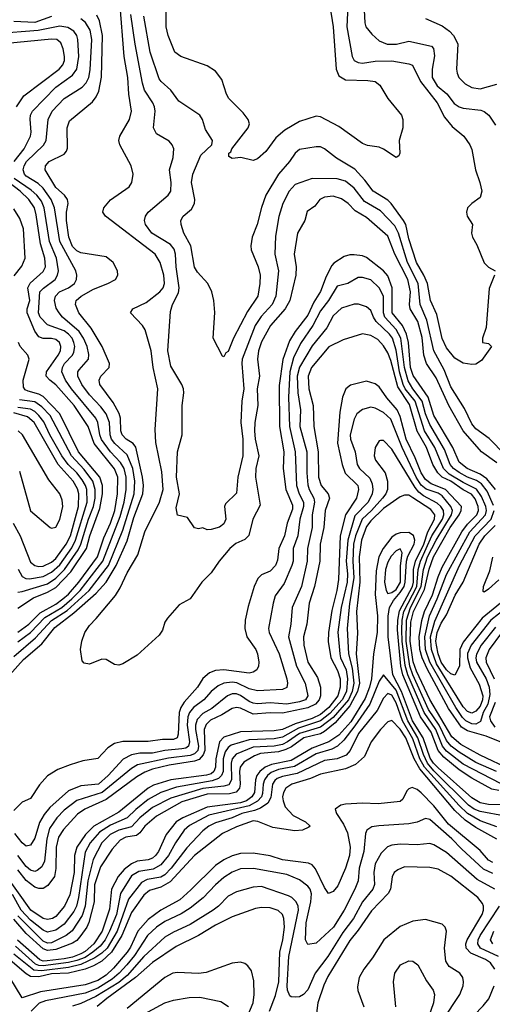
# Model space of a CAD drawing. Header units: inches. Extents: x 1308407 to 1441228, y 959628 to 1036311.
# Tile 97 of 256: x 1366598 to 1368848, y 983463 to 988145. Entities that reach past the tile are written whole.
import ezdxf

# ---------------------------------------------------------------- set-up
doc = ezdxf.new("R2010")
doc.units = ezdxf.units.IN
doc.header["$MEASUREMENT"] = 0
doc.layers.add('B3968', color=7, linetype='Continuous')

msp = doc.modelspace()

# ---------------------------------------------------------------- linework, layer by layer
at = {"layer": 'B3968', "color": 5}
for points, elevation in [([(1368870, 986036.9), (1368796.1, 986090), (1368708.6, 986190), (1368641.9, 986310), (1368580.9, 986440.9), (1368534.9, 986510), (1368522, 986550), (1368513.5, 986633.5), (1368494.3, 986710), (1368456.9, 986770), (1368453.9, 986790), (1368458.7, 986850), (1368446.3, 986910), (1368383.5, 987030), (1368350, 987116), (1368250, 987204), (1368195.4, 987235.4), (1368161.4, 987270), (1368130, 987292.9), (1368090, 987305.3), (1368050, 987301.4), (1368026.4, 987290), (1368002.5, 987257.5), (1367967.1, 987232.9), (1367955.9, 987190), (1367920.1, 987130), (1367905.5, 987030), (1367913.8, 986970), (1367913, 986930), (1367884.9, 986810), (1367862.3, 986770), (1367792.2, 986690), (1367750, 986613.6), (1367735.8, 986570), (1367730.1, 986530), (1367739.9, 986450), (1367729.2, 986390), (1367732.3, 986310), (1367717.7, 986230), (1367716.4, 986190), (1367718.9, 986150), (1367736.1, 986070), (1367723.2, 986010), (1367720.9, 985970), (1367743.5, 985836.5), (1367707.7, 985770), (1367688.7, 985691.3), (1367670, 985673.3), (1367626.7, 985653.3), (1367598.5, 985630), (1367548.1, 985570), (1367510, 985515.1), (1367466, 985470), (1367410.4, 985390), (1367358.2, 985361.8), (1367301.7, 985298.3), (1367290, 985279.5), (1367277.7, 985242.3), (1367261.6, 985218.4), (1367157, 985123), (1367090, 985081.3), (1367070, 985074.7), (1367050, 985078), (1367010, 985102.3), (1366990, 985104.4), (1366930, 985079.7), (1366905.1, 985085.1), (1366895.5, 985095.5), (1366887.6, 985150), (1366894.7, 985190), (1366908.7, 985230), (1366930, 985263.6), (1366963, 985297), (1367053.8, 985406.2), (1367076.6, 985443.4), (1367110, 985513.9), (1367160, 985600), (1367193.3, 985710), (1367264.5, 985850), (1367281.7, 985910), (1367275.3, 985995.3), (1367245.9, 986134.1), (1367243.6, 986196.4), (1367255.7, 986390), (1367233.2, 986490), (1367224.2, 986570), (1367195.6, 986670), (1367183.2, 986690), (1367125.8, 986750), (1367137.7, 986770), (1367200.2, 986799.8), (1367265.8, 986850), (1367281.8, 986870), (1367288.1, 986890), (1367285, 986930), (1367267.5, 986990), (1367243.7, 987030), (1367007.4, 987210), (1366994.2, 987230), (1366998.7, 987250), (1367030, 987287.4), (1367119.7, 987350), (1367132.1, 987370), (1367139.3, 987410), (1367129.8, 987450), (1367074.8, 987550), (1367069.8, 987570), (1367074.6, 987590), (1367121.2, 987670), (1367129.9, 987710), (1367117.7, 987790), (1367113.1, 987870), (1367095, 987970), (1367075.2, 988230)], 3080), ([(1368074.1, 988210), (1368090.5, 988110.5), (1368104.1, 987910), (1368117.5, 987877.5), (1368150, 987859.3), (1368255.4, 987855.4), (1368290.5, 987850), (1368312.8, 987832.8), (1368350, 987770.4), (1368416.3, 987690), (1368421.6, 987670), (1368422.4, 987630), (1368404, 987570), (1368407.3, 987510), (1368402.8, 987497.2), (1368390.6, 987489.4), (1368330, 987529.5), (1368310, 987538), (1368253.5, 987546.5), (1368230, 987556.4), (1368117, 987637), (1368030, 987683.5), (1368010, 987685.3), (1367930, 987659.9), (1367860.6, 987619.4), (1367817.7, 987582.3), (1367770, 987518), (1367730, 987482.9), (1367710, 987474.5), (1367650.7, 987489.3), (1367610, 987485.2), (1367594, 987494), (1367594.5, 987510), (1367603.5, 987516.5), (1367608, 987530), (1367686.6, 987630), (1367692.4, 987650), (1367685.7, 987670), (1367661.8, 987701.8), (1367594.7, 987770), (1367582.6, 987790), (1367560.4, 987860.4), (1367530, 987899.6), (1367490, 987924.7), (1367365.2, 987970), (1367337.6, 987990), (1367305.6, 988070), (1367295.3, 988110), (1367296, 988190)], 3020), ([(1368160.1, 988210), (1368156.3, 988110), (1368181.6, 987970), (1368191.2, 987951.2), (1368210, 987940.4), (1368230, 987938.7), (1368290, 987947.3), (1368370, 987948.9), (1368450, 987934.7), (1368467.8, 987927.8), (1368506.3, 987850), (1368585.4, 987750), (1368621.2, 987681.2), (1368657.2, 987637.2), (1368712.3, 987590), (1368740.7, 987550), (1368750, 987527.3), (1368767.4, 987430), (1368789.3, 987370), (1368798.2, 987330), (1368790, 987299.5), (1368750, 987271.2), (1368730.3, 987250), (1368724.7, 987230), (1368728.3, 987210), (1368753.4, 987170), (1368748.6, 987130), (1368753.8, 987110), (1368774.7, 987074.7), (1368808.8, 986988.8), (1368830, 986967.2), (1368862, 986950)], 3040), ([(1368238.5, 988190), (1368240.5, 988130), (1368245.9, 988110), (1368275.2, 988075.2), (1368310, 988044.8), (1368347.5, 988027.5), (1368392.1, 988027.9), (1368450, 988041.8), (1368558.3, 988018.3), (1368567.8, 988007.8), (1368572.2, 987972.2), (1368561.7, 987910), (1368562.3, 987870), (1368585.7, 987830), (1368632.2, 987792.2), (1368666.7, 987746.7), (1368690, 987730.6), (1368710, 987724.1), (1368793.7, 987713.7), (1368808.8, 987708.8), (1368830.9, 987690.9), (1368862.7, 987642.7)], 3060), ([(1366550, 985027.9), (1366617.2, 985102.8), (1366703.6, 985176.4), (1366765.9, 985254.1), (1366856.2, 985323.8), (1366961.8, 985418.2), (1367010, 985470.7), (1367058.2, 985550), (1367110, 985667.2), (1367142.3, 985777.7), (1367184.4, 985890), (1367187.7, 985930), (1367183.6, 985970), (1367151.4, 986111.4), (1367138.3, 986130), (1367104.9, 986150), (1367085.4, 986170), (1367080.4, 986190), (1367077.9, 986250), (1367071.7, 986271.7), (1367044.1, 986324.1), (1366980.2, 986410), (1366976.7, 986430), (1366984.3, 986450), (1367023.7, 986490), (1367025.6, 986510), (1366991, 986591), (1366938, 986678), (1366880.4, 986750), (1366863.7, 986790), (1366866.5, 986810), (1366890.6, 986830), (1366950, 986863.5), (1367017.6, 986890), (1367054.4, 986910), (1367065.4, 986930), (1367064.3, 986950), (1367042.6, 986990), (1367010, 987017), (1366890, 987035.6), (1366870, 987046), (1366850, 987065.6), (1366832.5, 987110), (1366821.8, 987190), (1366821.2, 987230), (1366829.1, 987270), (1366826.4, 987290), (1366812, 987310), (1366770, 987347.1), (1366719, 987430), (1366720.5, 987450), (1366738.5, 987470), (1366810, 987505.9), (1366821.2, 987518.8), (1366826.6, 987533.4), (1366824.1, 987630), (1366836, 987664), (1366945.4, 987754.6), (1366962.7, 987777.3), (1366974.6, 987805.4), (1366988.5, 987871.5), (1366991.9, 988070), (1366978.8, 988138.8), (1366965.6, 988165.6)], 3120), ([(1366750, 988159.9), (1366670, 988131.8), (1366570, 988136.3)], 3140), ([(1366570, 985115.9), (1366674, 985206), (1366750, 985288), (1366824.4, 985335.6), (1366929.5, 985430.5), (1367020.6, 985550), (1367090, 985717.7), (1367144, 985890), (1367147, 985950), (1367137.2, 986010), (1367110, 986074.7), (1367050.6, 986130), (1367036, 986150), (1367028.7, 986170), (1367026, 986230), (1367009.6, 986270), (1366984.4, 986304.4), (1366930, 986361.3), (1366894.5, 986410), (1366875, 986450), (1366875.9, 986470), (1366881, 986479), (1366926.2, 986530), (1366928.2, 986551.8), (1366919.2, 986590), (1366902.6, 986630), (1366882, 986662), (1366801.6, 986730), (1366786.3, 986750), (1366772.3, 986772.3), (1366764.4, 986810), (1366769.5, 986830), (1366787.3, 986850), (1366830.6, 986870), (1366859.9, 986890), (1366869.4, 986910), (1366871.1, 986930), (1366865.7, 986950), (1366789.2, 987090), (1366763.4, 987250), (1366747.9, 987290), (1366710, 987343.5), (1366685.9, 987365.9), (1366630, 987401.2), (1366621.8, 987410), (1366615.4, 987430), (1366619.7, 987450), (1366630.7, 987470), (1366712.1, 987547.9), (1366724.9, 987570), (1366733.4, 987670), (1366752.2, 987710), (1366810, 987769.6), (1366896.1, 987823.9), (1366914.9, 987845.1), (1366926.8, 987870), (1366933.3, 987906.7), (1366942.1, 988050), (1366934.2, 988094.2), (1366911.7, 988131.7), (1366889, 988149)], 3140), ([(1368910, 986074.9), (1368833.1, 986153.1), (1368770, 986199.9), (1368750, 986222.3), (1368715.1, 986295.1), (1368650, 986398.1), (1368619.1, 986479.1), (1368569.5, 986569.5), (1368536.4, 986716.4), (1368503.9, 986790), (1368494.5, 986890), (1368444.8, 986990), (1368402.1, 987130), (1368384.2, 987164.2), (1368316.1, 987236.1), (1368240, 987280), (1368190, 987342.9), (1368150, 987377.3), (1368110, 987388.2), (1367990.7, 987389.3), (1367910, 987360.7), (1367881.4, 987330), (1367850.7, 987270), (1367831.7, 987208.3), (1367815.7, 987115.7), (1367813.3, 987030), (1367830.1, 986950), (1367818, 986830), (1367800.1, 986790), (1367747.5, 986732.5), (1367719.4, 986690), (1367657.7, 986530), (1367655.3, 986510), (1367666.1, 986390), (1367655.9, 986330), (1367650.5, 986230), (1367661.2, 986150), (1367660.1, 986070), (1367637.3, 985970), (1367630, 985892.7), (1367578.3, 985841.7), (1367573.7, 985830), (1367579.1, 985770), (1367570, 985746.9), (1367550, 985731.6), (1367510, 985720.7), (1367490, 985719.3), (1367470, 985729), (1367450, 985724), (1367430, 985728), (1367397, 985777), (1367350, 985789), (1367343.6, 985823.6), (1367359, 985890), (1367345.5, 985970), (1367349.9, 986090), (1367372.5, 986170), (1367371.3, 986310), (1367380.2, 986370), (1367378.9, 986390), (1367370, 986409.7), (1367317.7, 986497.7), (1367304.3, 986570), (1367317, 986757), (1367326.3, 986790), (1367353.8, 986846.2), (1367357.3, 986870), (1367343.3, 986970), (1367340.3, 987030), (1367333, 987053), (1367315.7, 987075.7), (1367227, 987130), (1367197.5, 987170), (1367192.5, 987190), (1367197.1, 987210), (1367209.8, 987230), (1367305.3, 987310), (1367317.3, 987330), (1367320.2, 987370), (1367311.4, 987430), (1367328.9, 987490), (1367331.7, 987530), (1367324.4, 987550), (1367310, 987566.6), (1367250, 987602.6), (1367235.5, 987630), (1367242.8, 987710), (1367239.9, 987730), (1367232.9, 987750), (1367192.3, 987810), (1367182.3, 987842.3), (1367147.9, 988027.9), (1367127.5, 988170)], 3060), ([(1368858.9, 986930), (1368833.1, 986866.9), (1368819.2, 986680.8), (1368801, 986630), (1368802, 986610), (1368830, 986604.7), (1368844.7, 986590), (1368796.7, 986523.3), (1368770, 986506.6), (1368750, 986504.5), (1368710, 986511.3), (1368670, 986534.5), (1368630, 986585), (1368610, 986628.7), (1368583.3, 986743.3), (1368553.3, 986810), (1368539.5, 986890), (1368522.3, 986930), (1368487.1, 986990), (1368450, 987103.2), (1368435.9, 987170), (1368425.3, 987190), (1368367, 987270), (1368350, 987286.1), (1368281.6, 987330), (1368241.8, 987381.8), (1368193.6, 987433.6), (1368106.1, 987486.1), (1368050, 987531.1), (1368030, 987539.3), (1368010, 987540.8), (1367930, 987527.5), (1367910, 987509.8), (1367882.1, 987470), (1367830, 987409.9), (1367770.6, 987310), (1367748.7, 987251.3), (1367729.2, 987170.8), (1367705.3, 987110), (1367698.6, 987070), (1367699.8, 987050), (1367733.8, 986970), (1367743, 986930), (1367742, 986890), (1367732.5, 986830), (1367682.9, 986757.1), (1367615.7, 986630), (1367590, 986566.6), (1367580.2, 986559.8), (1367570, 986541.2), (1367564.1, 986544.1), (1367519.5, 986630), (1367527.1, 986752.9), (1367522.4, 986810), (1367512.8, 986850), (1367494.2, 986890), (1367444.5, 986944.5), (1367430, 986967.6), (1367413.2, 987070), (1367379.9, 987130), (1367366.6, 987170), (1367366, 987190), (1367376.8, 987210), (1367416.1, 987243.9), (1367430.5, 987270), (1367432.3, 987290), (1367415.8, 987370), (1367422.6, 987410), (1367460.2, 987499.8), (1367512.4, 987550), (1367516.4, 987570), (1367483.1, 987623.1), (1367468, 987670), (1367456.2, 987690), (1367356.5, 987756.5), (1367317.4, 987810), (1367271.2, 987850), (1367262.9, 987862.9), (1367219.6, 987990), (1367190, 988160.7)], 3040), ([(1368530.1, 988150.1), (1368610, 988115.6), (1368644.2, 988090), (1368662.7, 988070), (1368683.3, 988030), (1368677.3, 987910), (1368680.2, 987890), (1368688.4, 987870), (1368719, 987839), (1368750, 987821.7), (1368790, 987815.7), (1368870, 987838.2)], 3080), ([(1366571.5, 987470), (1366619.4, 987530), (1366649.9, 987590), (1366653.2, 987610), (1366648.5, 987671.5), (1366650.4, 987690), (1366659.4, 987710), (1366770, 987823.4), (1366850, 987881.2), (1366870.9, 987909.1), (1366879.5, 987970), (1366874.8, 988050), (1366870.7, 988070), (1366856.4, 988090), (1366827.8, 988107.8), (1366790, 988113.7), (1366686.6, 988093.4), (1366483, 988077)], 3160), ([(1366583.4, 987730), (1366617.9, 987782.1), (1366786.4, 987910), (1366803.2, 987930), (1366811.5, 987950), (1366811.9, 987970), (1366805.5, 988005.5), (1366794.6, 988034.6), (1366774.5, 988050), (1366750, 988052.4), (1366470, 988025.8)], 3180), ([(1366590, 985232.6), (1366642.6, 985270), (1366695.6, 985324.4), (1366770, 985365.3), (1366803.9, 985390), (1366830, 985412.7), (1366879.9, 985470), (1366969.1, 985590), (1366999.4, 985680.6), (1367031.2, 985750), (1367051.3, 985810), (1367064.7, 985890), (1367065.3, 985970), (1367049, 986009), (1366952.9, 986130), (1366924, 986210), (1366858.1, 986310), (1366770, 986407.7), (1366741.5, 986430), (1366724.6, 986450), (1366726.5, 986470), (1366781.9, 986550), (1366791.9, 986570), (1366793.8, 986590), (1366787.2, 986610), (1366770, 986624.3), (1366750, 986628.7), (1366710, 986628.6), (1366690, 986636.1), (1366670, 986663.6), (1366634, 986750), (1366633.2, 986770), (1366646.3, 986810), (1366636.7, 986870), (1366648.9, 986891.1), (1366710, 986947.1), (1366720.6, 986970), (1366718.8, 987010), (1366698.2, 987078.2), (1366677.5, 987217.5), (1366668.5, 987250), (1366641.7, 987290), (1366601.1, 987330), (1366526.7, 987386.7)], 3180), ([(1366590, 985185.6), (1366650, 985231.4), (1366718, 985302), (1366798.3, 985350), (1366846.9, 985390), (1366886.5, 985430), (1366994.2, 985570), (1367077.2, 985782.8), (1367095.3, 985850), (1367105.6, 985910), (1367105.2, 985970), (1367095.3, 986010), (1367079, 986039), (1367030, 986090.2), (1366987.7, 986147.7), (1366980.1, 986170), (1366971, 986230), (1366961, 986250), (1366844.9, 986390), (1366816, 986430), (1366799.2, 986470), (1366801.5, 986490), (1366811.7, 986510), (1366849.2, 986550), (1366856.5, 986563.5), (1366860.7, 986590), (1366856.6, 986610), (1366848, 986630), (1366831.2, 986650), (1366810, 986664.9), (1366730, 986694.3), (1366696.2, 986730), (1366688, 986750), (1366693.7, 986850), (1366711.4, 986868.6), (1366766.6, 986910), (1366779.1, 986930), (1366783.1, 986950), (1366773, 987010), (1366740.6, 987090), (1366714.8, 987250), (1366701.6, 987281.6), (1366679.2, 987310), (1366653.6, 987333.6), (1366572, 987390)], 3160), ([(1366572.7, 986927.3), (1366608.1, 986971.9), (1366624.7, 987010), (1366616.6, 987150), (1366599.8, 987199.8), (1366570, 987245)], 3220), ([(1368863.4, 985910), (1368822.1, 985962.1), (1368790, 985983.4), (1368727.6, 986010), (1368690, 986041.1), (1368659.5, 986110), (1368570, 986262.4), (1368542.1, 986350), (1368472, 986452), (1368458.9, 986490), (1368448.6, 986610), (1368439.1, 986650), (1368420.5, 986690), (1368371.1, 986750), (1368370.8, 986870), (1368350, 986926.7), (1368329.9, 986950), (1368250, 987014.6), (1368230, 987022.2), (1368190, 987026.7), (1368170, 987027), (1368142.2, 987017.8), (1368093.5, 986986.5), (1368084.4, 986975.6), (1368057.2, 986922.8), (1368030, 986851.6), (1367998.7, 986801.3), (1367970, 986740.3), (1367910, 986661.8), (1367882.9, 986617.1), (1367850.4, 986529.6), (1367834.1, 986405.9), (1367835.6, 986210), (1367856.4, 986090), (1367852.1, 986010), (1367865.5, 985910), (1367896.2, 985836.2), (1367896.8, 985816.8), (1367870.9, 985750), (1367859.4, 985690), (1367832.1, 985630), (1367825.9, 985574.1), (1367816.5, 985550), (1367790, 985522.7), (1367750, 985504.5), (1367732.5, 985487.5), (1367714.7, 985450), (1367685.9, 985354.1), (1367672.4, 985290), (1367669.6, 985250), (1367680.1, 985210), (1367723, 985150), (1367730.8, 985130), (1367736.6, 985090), (1367735, 985070), (1367726.7, 985053.3), (1367710, 985041.7), (1367690, 985037.9), (1367570, 985053.4), (1367530.7, 985049.3), (1367501.3, 985038.7), (1367470, 985011.2), (1367444.6, 984970), (1367381.1, 984898.9), (1367365.3, 984874.7), (1367357.6, 984850), (1367353.4, 984746.6), (1367348.5, 984730), (1367330, 984722.5), (1367278.6, 984721.4), (1367210, 984712), (1367090, 984711.7), (1367050, 984702.2), (1367018.4, 984681.6), (1366970, 984632), (1366899, 984621), (1366838.1, 984601.9), (1366780.6, 984579.4), (1366730.2, 984549.8), (1366693.1, 984506.9), (1366650, 984441), (1366610, 984424.4), (1366570, 984383.5)], 3120), ([(1368854.2, 985834.2), (1368822.8, 985902.8), (1368797.4, 985937.4), (1368773.3, 985953.3), (1368730, 985968.7), (1368690, 985991.5), (1368662.7, 986010), (1368647.8, 986030), (1368620.2, 986100.2), (1368550, 986219), (1368529.5, 986270), (1368514.6, 986330), (1368469.4, 986390), (1368448, 986428), (1368430.3, 986490), (1368412.6, 986630), (1368391.2, 986671.2), (1368335.8, 986730), (1368330.2, 986750), (1368329.7, 986829.7), (1368310, 986869.2), (1368270, 986907.5), (1368230, 986919.1), (1368210, 986918), (1368160.9, 986890), (1368110, 986876.8), (1368069, 986810), (1368030, 986759.7), (1367994.4, 986690), (1367935, 986605), (1367902.5, 986537.5), (1367883.5, 986470), (1367877.5, 986350), (1367883.3, 986210), (1367910.3, 986090), (1367916.6, 985930), (1367928.1, 985890), (1367949.3, 985850), (1367948.6, 985830), (1367931.7, 985770), (1367923.1, 985690), (1367900.9, 985630), (1367899.5, 985570), (1367894.4, 985550), (1367856.6, 985463.4), (1367815, 985405), (1367804.4, 985370), (1367783.3, 985250), (1367785.7, 985230), (1367833.2, 985130), (1367869.5, 985010), (1367873.3, 984990), (1367870.5, 984969.5), (1367850, 984959), (1367730, 984952.8), (1367690, 984963.2), (1367631.5, 984991.5), (1367610, 984994.9), (1367570, 984990), (1367542.6, 984977.4), (1367510, 984950), (1367475.5, 984910), (1367425.5, 984874.5), (1367406.2, 984850), (1367398.9, 984830), (1367395.1, 984790), (1367407.3, 984710), (1367402.3, 984690), (1367390, 984681.4), (1367370, 984676.8), (1367290, 984670), (1367230, 984657.3), (1367170, 984656.3), (1367130, 984649.6), (1367091.7, 984628.3), (1367019.5, 984550), (1366972.9, 984510), (1366890, 984501.8), (1366830, 984477), (1366741.8, 984398.2), (1366715.3, 984364.7), (1366693.3, 984326.7), (1366670, 984252.1), (1366650, 984218.9), (1366630, 984215.4), (1366610, 984229.9), (1366575, 984275)], 3140), ([(1368863.4, 985256.6), (1368794.8, 985170), (1368772.8, 985127.2), (1368769.8, 985110), (1368773.1, 985090), (1368819.5, 985010), (1368832.8, 984970), (1368836.5, 984936.5), (1368826.6, 984890), (1368803.9, 984850), (1368792.2, 984807.8), (1368770, 984794.1), (1368750, 984796.6), (1368721.9, 984810), (1368706, 984826), (1368674.1, 984874.1), (1368551.3, 985090), (1368529.8, 985150), (1368526.4, 985210), (1368549.1, 985310), (1368586.3, 985390), (1368630, 985507.1), (1368741.3, 985710), (1368815.1, 985790), (1368820.1, 985810), (1368817.6, 985830), (1368797.2, 985877.2), (1368772.9, 985912.9), (1368710, 985943.4), (1368643, 985983), (1368615.3, 986010), (1368574.2, 986110), (1368524.5, 986190), (1368480.2, 986330), (1368433.9, 986390), (1368423.8, 986410), (1368406.6, 986470), (1368390, 986572.9), (1368372.3, 986630), (1368359.1, 986650), (1368294.8, 986710), (1368281.8, 986730), (1368270, 986761.7), (1368250, 986779.9), (1368211.7, 986791.7), (1368190, 986792.5), (1368130, 986772.3), (1368090, 986736.3), (1368060.7, 986679.3), (1367990, 986593.2), (1367930, 986491.9), (1367919.5, 986450), (1367922.6, 986370), (1367934.3, 986290), (1367932.4, 986210), (1367965.5, 986090), (1367964.9, 985990), (1367970, 985932.4), (1367976.9, 985910), (1367998.5, 985870), (1368002.4, 985850), (1367991, 985790), (1367991.2, 985730), (1367969.1, 985630), (1367966.6, 985570), (1367940.1, 985450), (1367895.3, 985350), (1367889.6, 985270), (1367877.6, 985210), (1367916.5, 985070), (1367957.9, 984990), (1367969.7, 984930), (1367958.3, 984910), (1367930, 984900.4), (1367870, 984890.5), (1367790, 984896.1), (1367730, 984891.1), (1367710, 984893.9), (1367690, 984903.3), (1367650, 984931.3), (1367630, 984938.3), (1367610, 984938.5), (1367587.1, 984930), (1367513.4, 984870), (1367470, 984845.6), (1367443.7, 984816.3), (1367435.9, 984790), (1367435.3, 984770), (1367449.6, 984690), (1367446.1, 984670), (1367430, 984653.3), (1367410, 984646.4), (1367306.6, 984633.4), (1367158.8, 984601.2), (1367130, 984583.2), (1366990.8, 984469.2), (1366870, 984431.7), (1366810, 984386.2), (1366775.4, 984350), (1366740.6, 984299.4), (1366727.2, 984250), (1366716.1, 984143.9), (1366703.8, 984116.2), (1366681.8, 984098.2), (1366670, 984094.4), (1366650, 984100.5), (1366630, 984117.3), (1366590, 984169.6)], 3160), ([(1368917.3, 984697.3), (1368818.2, 984738.2), (1368730, 984763.3), (1368701.2, 984781.2), (1368639.5, 984870), (1368537.8, 985057.8), (1368514.3, 985110), (1368503.8, 985150), (1368499.8, 985210), (1368512.2, 985287.8), (1368524.7, 985330), (1368564.1, 985410), (1368590, 985496), (1368610, 985542.1), (1368703.5, 985710), (1368730, 985745.2), (1368773.8, 985790), (1368782.6, 985810), (1368781.4, 985830), (1368766.3, 985866.2), (1368748.5, 985888.5), (1368709, 985909), (1368650.1, 985950.1), (1368609.7, 985970), (1368588.6, 985990), (1368565.5, 986030), (1368534.9, 986110), (1368490, 986187.9), (1368454.4, 986314.4), (1368398.9, 986398.9), (1368364.8, 986524.8), (1368350, 986560.6), (1368330, 986594.5), (1368303.9, 986623.9), (1368270, 986642.6), (1368230, 986650.4), (1368138, 986622), (1368070, 986588.9), (1367987.9, 986490), (1367971.8, 986450), (1367974.9, 986390), (1367996, 986310), (1367997.8, 986210), (1368019.1, 986090), (1368021.3, 985970), (1368034.1, 985930), (1368066.1, 985890), (1368073.4, 985870), (1368052.2, 985810), (1368046.3, 985730), (1368028.2, 985650), (1368026.7, 985570), (1368001.2, 985450), (1367976.9, 985370), (1367965.6, 985270), (1367949, 985210), (1367951.3, 985170), (1367969.5, 985090), (1368016.1, 985016.1), (1368029.5, 984970), (1368030.7, 984930), (1368024, 984910), (1368007.1, 984890), (1367970, 984872.6), (1367850, 984846.6), (1367790, 984848.9), (1367710, 984843.1), (1367650, 984870.8), (1367630, 984874.2), (1367610, 984868.5), (1367561.3, 984838.7), (1367506.9, 984813.1), (1367486.2, 984793.8), (1367477.2, 984770), (1367479.4, 984670), (1367471.8, 984648.2), (1367452.6, 984627.4), (1367430, 984618.8), (1367310, 984600.2), (1367230, 984580.5), (1367193.3, 984566.7), (1367155.6, 984544.4), (1367010, 984436.4), (1366908.3, 984390), (1366873.7, 984366.3), (1366806.8, 984293.2), (1366783.1, 984256.9), (1366771.4, 984210), (1366770, 984109), (1366764.1, 984070), (1366732.7, 984027.3), (1366710, 984013.8), (1366690, 984013.3), (1366670, 984020.3), (1366630, 984050.8), (1366590, 984101.7)], 3180), ([(1366590, 985346), (1366664.5, 985395.5), (1366730, 985422.3), (1366770, 985444.5), (1366841.3, 985518.7), (1366916.1, 985630), (1366932.9, 985690), (1366979.8, 985820.2), (1366993, 985890), (1366992.5, 985930), (1366979.5, 985970), (1366879.1, 986090), (1366789.2, 986270), (1366710, 986352.5), (1366690, 986363.8), (1366638, 986378), (1366625.2, 986385.2), (1366617.3, 986397.3), (1366614.2, 986430), (1366643.4, 986530), (1366637.5, 986550), (1366600.6, 986590), (1366592, 986610)], 3220), ([(1368937.9, 984577.9), (1368790, 984646.9), (1368698.1, 984698.1), (1368655.2, 984735.2), (1368550, 984911.8), (1368486.9, 985046.9), (1368471.9, 985091.9), (1368457, 985190), (1368460.6, 985279.4), (1368473.7, 985330), (1368525.3, 985434.7), (1368547.7, 985532.3), (1368568.8, 985590), (1368647.3, 985730), (1368689.8, 985790), (1368700.6, 985810), (1368701.9, 985830), (1368625.2, 985910), (1368557.4, 985937.4), (1368530, 985958.4), (1368510, 985990), (1368481.5, 986061.5), (1368437.4, 986150), (1368410, 986257.7), (1368395.2, 986290), (1368346.1, 986346.1), (1368310, 986398.7), (1368290, 986413.7), (1368250, 986426.3), (1368172.7, 986407.3), (1368151.1, 986388.9), (1368135, 986350), (1368121.6, 986278.4), (1368111.7, 986131.7), (1368133.1, 986030), (1368147.6, 985987.6), (1368207.2, 985930), (1368211.8, 985910), (1368201.7, 985870), (1368149.8, 985790), (1368123.8, 985690), (1368116.6, 985483.4), (1368108.7, 985430), (1368084.8, 985335.2), (1368067.7, 985230), (1368067.4, 985187.4), (1368078.8, 985110), (1368111.9, 985050), (1368123.8, 985010), (1368123.4, 984970), (1368112.3, 984930), (1368070, 984873.3), (1368030, 984840.9), (1367990, 984821.8), (1367910, 984796.7), (1367850, 984769.2), (1367810, 984763.1), (1367650, 984758.7), (1367570, 984732.8), (1367549.4, 984710), (1367532.7, 984630), (1367529.8, 984590), (1367522.6, 984570), (1367510, 984559.2), (1367488.3, 984551.7), (1367317.8, 984530), (1367235.3, 984504.7), (1367209.4, 984490), (1367070, 984376.2), (1366950.9, 984309.1), (1366911.6, 984270), (1366870.6, 984210), (1366859.8, 984170), (1366857, 984090), (1366837.3, 983982.7), (1366810.9, 983929.1), (1366770, 983879.9), (1366754.8, 983870), (1366730, 983865.3), (1366710, 983871.4), (1366652, 983910), (1366517.5, 984097.5)], 3220), ([(1366590, 985423.2), (1366610, 985425.4), (1366730, 985462.4), (1366770, 985488.7), (1366812.1, 985530), (1366876.5, 985623.5), (1366889.3, 985650), (1366926.2, 985770), (1366949.4, 985830), (1366956.9, 985870), (1366957.1, 985910), (1366946.4, 985950), (1366905, 986005), (1366845.6, 986070), (1366743.3, 986263.3), (1366704.1, 986304.1), (1366670, 986327.2), (1366597.1, 986337.1)], 3240), ([(1368867.9, 984570), (1368770, 984612), (1368690, 984661), (1368651.8, 984690), (1368630, 984717.1), (1368595.8, 984790), (1368545, 984865), (1368469.3, 985030), (1368455.7, 985070), (1368437.8, 985190), (1368439.8, 985290), (1368459.2, 985350), (1368509.8, 985450), (1368520.6, 985530), (1368540.2, 985590), (1368580.4, 985670), (1368653.3, 985790), (1368657.9, 985810), (1368651.1, 985830), (1368610, 985880.8), (1368590, 985892.7), (1368533, 985913), (1368510, 985931), (1368486.1, 985970), (1368418.2, 986110), (1368365.2, 986245.2), (1368330, 986277.3), (1368290, 986297.9), (1368270, 986302.1), (1368230, 986291.6), (1368203.5, 986270), (1368190, 986244.4), (1368171.6, 986170), (1368173.1, 986150), (1368195.3, 986090), (1368205, 986030), (1368215.3, 986010), (1368264.4, 985964.4), (1368276.8, 985936.8), (1368279.9, 985910), (1368276.3, 985890), (1368256.4, 985850), (1368194, 985786), (1368161.1, 985670), (1368152.6, 985570), (1368158.2, 985510), (1368156.4, 985470), (1368128.7, 985350), (1368112.2, 985232.2), (1368121.5, 985130), (1368126, 985110), (1368152.6, 985052.6), (1368158.2, 985010), (1368153.4, 984950), (1368133.9, 984910), (1368075.1, 984844.9), (1368030, 984811.2), (1367924.8, 984775.2), (1367850, 984732.9), (1367810, 984724.7), (1367690, 984720.9), (1367604.9, 984695.1), (1367590, 984684.3), (1367576.6, 984663.4), (1367567.6, 984630), (1367566.7, 984570), (1367559.4, 984550), (1367544.3, 984535.7), (1367514.6, 984525.4), (1367345, 984495), (1367270, 984470.4), (1367210, 984436.3), (1367150.6, 984389.4), (1367110, 984349.1), (1367030, 984315.1), (1366978.7, 984281.3), (1366933.1, 984230), (1366910, 984186.8), (1366878.8, 983970), (1366869.3, 983930), (1366855.9, 983904.1), (1366810, 983843.6), (1366770, 983814.8), (1366730, 983805), (1366710, 983815.2), (1366650, 983863.1), (1366605.5, 983910), (1366564.6, 983984.6)], 3240), ([(1366566.7, 985750), (1366600.4, 985690), (1366650, 985565.1), (1366670, 985548.5), (1366690, 985544.4), (1366710, 985546.6), (1366750, 985564.5), (1366770, 985582.2), (1366819.7, 985650), (1366840.4, 985690), (1366877.6, 985830), (1366880.6, 985890), (1366873.6, 985913.6), (1366852.6, 985950), (1366781.6, 986030), (1366666.9, 986230), (1366635.7, 986255.7), (1366570, 986274.6)], 3280), ([(1366591.8, 985531.8), (1366610, 985496.9), (1366627.5, 985487.5), (1366645.8, 985485.8), (1366710, 985496.3), (1366750, 985516.8), (1366790, 985551.9), (1366846.3, 985633.7), (1366864, 985670), (1366919.2, 985850), (1366917.7, 985910), (1366911.7, 985930), (1366896.2, 985956.2), (1366869.7, 985990), (1366828.7, 986030), (1366799.6, 986070), (1366742.1, 986170), (1366712.6, 986232.6), (1366690, 986263.3), (1366670, 986281.7), (1366650, 986292.3), (1366590, 986300.7)], 3260), ([(1366598.2, 985998.2), (1366649.4, 985809.4), (1366742.8, 985730), (1366750, 985726), (1366770, 985732.1), (1366790, 985767.3), (1366803.5, 985830), (1366800.6, 985860.6), (1366789.6, 985890), (1366736.7, 985956.7), (1366611.3, 986171.3), (1366590.4, 986190.4)], 3320), ([(1368890, 984510.6), (1368710, 984604.2), (1368630, 984665.6), (1368610.8, 984690.8), (1368579.1, 984770), (1368523.4, 984850), (1368445.4, 985030), (1368433.7, 985073.7), (1368418.8, 985190), (1368416.9, 985243.1), (1368418.4, 985290), (1368427.6, 985330), (1368489, 985450), (1368495.6, 985530), (1368505.6, 985570), (1368560.9, 985690), (1368610.3, 985770), (1368617.6, 985790), (1368616.2, 985810), (1368603.8, 985830), (1368586.3, 985846.3), (1368521.1, 985881.1), (1368498.5, 985898.5), (1368480.7, 985920.7), (1368370, 986102), (1368330, 986143), (1368316.3, 986143.7), (1368310, 986142.7), (1368290.2, 986109.8), (1368286.3, 986070), (1368292.1, 986050), (1368337.6, 985990), (1368349.3, 985950), (1368349, 985910), (1368340.9, 985890), (1368325.9, 985870), (1368273.4, 985810), (1368228.5, 985770), (1368197.1, 985690), (1368188, 985650), (1368184.3, 985570), (1368188.9, 985490), (1368168.4, 985368.4), (1368157.3, 985250), (1368162.8, 985130), (1368181.3, 985061.3), (1368189.3, 984990), (1368180.9, 984950), (1368162.9, 984910), (1368090, 984826.4), (1368030, 984780.7), (1367930, 984750.4), (1367873.8, 984710), (1367850, 984698.2), (1367810, 984690), (1367710, 984686), (1367628.6, 984651.4), (1367610, 984629.8), (1367605.7, 984610), (1367606.3, 984530), (1367593.9, 984506.1), (1367570, 984499.5), (1367470, 984488.2), (1367317.2, 984442.8), (1367230, 984399.1), (1367170.1, 984350), (1367130, 984306), (1367070, 984290.6), (1367029.4, 984270), (1366990.1, 984230), (1366948.7, 984151.3), (1366922.9, 984050), (1366910.6, 983930), (1366895.4, 983884.6), (1366847.8, 983812.2), (1366820.3, 983790), (1366750, 983755.3), (1366730, 983753.4), (1366710, 983763.6), (1366590, 983883.5)], 3260), ([(1368878.6, 984478.6), (1368845.2, 984485.2), (1368750, 984537.7), (1368690, 984577.9), (1368617.4, 984637.4), (1368590.8, 984670), (1368557.4, 984757.4), (1368505.8, 984830), (1368422.3, 985030), (1368412.6, 985070), (1368397.4, 985242.6), (1368397.8, 985290), (1368405.9, 985334.1), (1368467.9, 985450), (1368472.5, 985470), (1368473.6, 985530), (1368481.8, 985570), (1368521.9, 985650), (1368540.5, 985710), (1368573.3, 985770), (1368574.5, 985790), (1368554.9, 985814.9), (1368470, 985870.6), (1368450, 985883.2), (1368430, 985883.1), (1368410, 985875.6), (1368330, 985819.7), (1368270, 985762.4), (1368250, 985734.5), (1368225.2, 985670), (1368214.7, 985590), (1368216.9, 985470), (1368201.4, 985330), (1368206.8, 985226.8), (1368200, 985130), (1368216, 984990), (1368205.8, 984950), (1368170, 984881.9), (1368099.5, 984800.5), (1368050, 984759.3), (1368030, 984749.5), (1367950.3, 984729.7), (1367892.3, 984687.7), (1367865.8, 984674.2), (1367830, 984664), (1367745.1, 984654.9), (1367715.9, 984644.1), (1367665.7, 984614.3), (1367648.2, 984590), (1367644.7, 984570), (1367648.3, 984510), (1367643.9, 984490), (1367628.7, 984471.3), (1367596.4, 984463.6), (1367490, 984461.6), (1367370, 984425.2), (1367250, 984356.7), (1367194.3, 984310), (1367170, 984277.4), (1367154, 984266), (1367103.1, 984256.9), (1367076.3, 984243.7), (1367039.3, 984200.7), (1366983.6, 984116.4), (1366955.2, 984030), (1366952.4, 983950), (1366928.1, 983851.9), (1366918.5, 983830), (1366890, 983789.6), (1366870, 983766.7), (1366850, 983754), (1366770, 983722.5), (1366730, 983718.5), (1366710, 983726.1), (1366630, 983799.2), (1366570, 983866.8)], 3280), ([(1368950, 985374.3), (1368841, 985290), (1368747.3, 985170), (1368729.7, 985130.3), (1368730.4, 985110), (1368742.8, 985062.8), (1368785.1, 984985.1), (1368802.4, 984930), (1368802.1, 984910), (1368790, 984880.3), (1368770, 984856.5), (1368750, 984847.3), (1368730, 984854.7), (1368710, 984876.6), (1368582.1, 985082.1), (1368558.7, 985150), (1368554.1, 985210), (1368574.7, 985285.3), (1368692.4, 985550), (1368767.2, 985690), (1368842.6, 985770), (1368857.1, 985810)], 3140), ([(1368891.6, 984411.6), (1368830, 984413.2), (1368790, 984420.4), (1368750, 984445), (1368590, 984587.8), (1368568.7, 984608.7), (1368552.6, 984632.6), (1368518.4, 984730), (1368468, 984810), (1368415.8, 984950), (1368374.7, 985030), (1368353.1, 985210), (1368351.8, 985308.2), (1368358, 985350), (1368377.1, 985382.9), (1368410, 985420.9), (1368427.8, 985450), (1368433.5, 985470), (1368439.7, 985570), (1368446.7, 985593.3), (1368476, 985650), (1368478.8, 985670), (1368472.7, 985692.7), (1368450, 985706.7), (1368410, 985704.9), (1368390, 985698.6), (1368370, 985684.7), (1368328, 985630), (1368308.1, 985590), (1368295.6, 985524.4), (1368290.8, 985410.8), (1368301.1, 985310), (1368300.1, 985230), (1368282.9, 985130), (1368273.2, 985010), (1368263.6, 984970), (1368243.1, 984916.9), (1368174.1, 984805.9), (1368117.2, 984742.8), (1368070, 984710), (1367990, 984681.2), (1367890, 984622), (1367796.3, 984603.7), (1367767.6, 984590), (1367742.2, 984570), (1367726.7, 984550), (1367720.8, 984530), (1367715.3, 984470), (1367704, 984450), (1367677.8, 984430), (1367650, 984420.5), (1367490, 984399.8), (1367374.9, 984350), (1367343.7, 984330), (1367295.8, 984270), (1367259.3, 984190), (1367244.4, 984170), (1367230, 984157.6), (1367210.6, 984149.4), (1367157.4, 984142.6), (1367130, 984130.2), (1367096, 984104), (1367067.6, 984070), (1367036, 984010), (1367025.6, 983914.4), (1366990.7, 983810), (1366951.2, 983750), (1366910, 983713.5), (1366890, 983702.2), (1366850, 983687.4), (1366810, 983679.4), (1366728.8, 983668.8), (1366710, 983668.2), (1366693.6, 983673.6), (1366588.1, 983768.1)], 3320), ([(1368921.2, 985398.8), (1368800.4, 985299.6), (1368710, 985185), (1368692.8, 985150), (1368691.9, 985070), (1368670, 985027.4), (1368650, 985033.5), (1368630, 985052.6), (1368604, 985090), (1368589.8, 985130), (1368581.9, 985170), (1368580, 985190), (1368585.9, 985230), (1368604.6, 985275.4), (1368630, 985314.7), (1368671.2, 985408.8), (1368709.7, 985470), (1368785, 985650), (1368812, 985690), (1368861, 985739)], 3120), ([(1368879.2, 985480.8), (1368830, 985437.2), (1368810, 985423.1), (1368804.9, 985424.9), (1368806.1, 985450), (1368835.9, 985524.1), (1368850, 985589.1)], 3080), ([(1368891.1, 985228.9), (1368833.2, 985150), (1368817.3, 985110), (1368818.6, 985090), (1368857.2, 985010)], 3180), ([(1368910, 984357.1), (1368790, 984378.9), (1368761.8, 984390), (1368734, 984410), (1368570, 984572.6), (1368538.8, 984610), (1368520, 984650), (1368494.2, 984730), (1368445.6, 984810), (1368390, 984957.2), (1368330, 985028.9), (1368310, 984999.9), (1368265.2, 984890), (1368193.9, 984786.1), (1368140.6, 984719.4), (1368110.4, 984689.6), (1368084.2, 984675.8), (1368010, 984654), (1367907.2, 984592.8), (1367830, 984578.8), (1367795.3, 984564.7), (1367777.5, 984550), (1367763.8, 984530), (1367757.8, 984510), (1367754.7, 984465.3), (1367749.2, 984450), (1367731.1, 984428.9), (1367690, 984407), (1367498.2, 984361.8), (1367406.8, 984313.2), (1367380.7, 984290), (1367339.4, 984230), (1367306.1, 984170), (1367270, 984125.3), (1367234.5, 984105.5), (1367165.3, 984094.7), (1367130, 984073.6), (1367078.7, 983990), (1367059, 983890), (1367026.4, 983810), (1367004.9, 983770), (1366980.7, 983739.3), (1366947.1, 983710), (1366910, 983685.9), (1366870, 983670.5), (1366830, 983660.8), (1366710, 983645.8), (1366690, 983647.2), (1366673.9, 983653.9), (1366578.8, 983738.8)], 3340), ([(1368870, 984306.4), (1368790, 984334.7), (1368729.5, 984370), (1368690, 984407.7), (1368525.5, 984590), (1368502.8, 984630), (1368470, 984725.7), (1368420.3, 984810), (1368390, 984896.9), (1368370, 984931.9), (1368350, 984941.1), (1368330, 984919.2), (1368300.1, 984859.9), (1368210.9, 984750), (1368171.6, 984670), (1368151.9, 984648.1), (1368110, 984630.5), (1368050, 984621.6), (1367919.9, 984560.1), (1367850, 984546.7), (1367823.9, 984536.1), (1367812.5, 984527.5), (1367801.6, 984510), (1367794.1, 984445.9), (1367780.2, 984419.8), (1367744.5, 984395.5), (1367716, 984384), (1367655.9, 984370), (1367610, 984350), (1367530, 984325.5), (1367499.3, 984310), (1367470, 984287.2), (1367393.8, 984206.2), (1367320.2, 984110), (1367290, 984079.1), (1367270, 984067), (1367204.5, 984055.5), (1367178.2, 984041.8), (1367117.1, 983962.9), (1367062.6, 983810), (1367014.5, 983730), (1366990, 983706.1), (1366956.4, 983683.6), (1366890, 983652.6), (1366830, 983638.1), (1366702.1, 983622.1), (1366665.1, 983625.1), (1366570, 983700.6)], 3360), ([(1368862, 984898), (1368834.4, 984830), (1368839.8, 984810), (1368860.7, 984780.7)], 3180), ([(1368870, 984247.5), (1368770, 984302.9), (1368719, 984339), (1368670, 984384.2), (1368502.6, 984582.6), (1368475.9, 984630), (1368436.7, 984730), (1368410, 984770.8), (1368370, 984812.1), (1368350, 984806.1), (1368316.2, 984770), (1368271.9, 984710), (1368239.5, 984640.5), (1368196.7, 984603.3), (1368150, 984581.7), (1368030, 984557.2), (1367983.4, 984536.6), (1367893.1, 984510), (1367865.9, 984490), (1367853.5, 984470), (1367850.1, 984450), (1367852.1, 984430), (1367862.4, 984402.4), (1367900.9, 984360.9), (1367959, 984330), (1367980.7, 984310), (1367975.5, 984304.5), (1367943.8, 984290), (1367907.5, 984287.5), (1367804.1, 984304.1), (1367732.3, 984332.3), (1367710, 984334.5), (1367630, 984306.1), (1367564.5, 984275.5), (1367430, 984170.3), (1367315.1, 984044.9), (1367270, 984020.1), (1367216.5, 984003.5), (1367190, 983981.2), (1367130, 983899.8), (1367085.3, 983790), (1367035.8, 983710), (1366990, 983667.7), (1366950, 983644.9), (1366910, 983629.6), (1366830, 983611.5), (1366750, 983606.8), (1366690, 983592.8), (1366650, 983595.6), (1366630, 983607.1), (1366541.7, 983681.7)], 3380), ([(1368850, 984137.7), (1368830, 984148.5), (1368790, 984193.7), (1368639.9, 984319.9), (1368570, 984406.6), (1368510, 984469), (1368490, 984484.8), (1368466.8, 984493.2), (1368450, 984487.8), (1368441.6, 984478.4), (1368421.4, 984438.6), (1368410, 984426.5), (1368304.8, 984415.2), (1368230, 984419.4), (1368150, 984415), (1368126.7, 984410), (1368100.7, 984390), (1368105.9, 984370), (1368139.4, 984319.4), (1368158.5, 984278.5), (1368171.6, 984210), (1368167.5, 984170), (1368149.5, 984110.5), (1368113.5, 984026.5), (1368090, 983998.7), (1368069, 983989), (1368050, 984018), (1368006.5, 984106.5), (1367990, 984125.5), (1367973.8, 984133.8), (1367849.9, 984149.9), (1367790, 984169.1), (1367710, 984181.2), (1367650, 984180.3), (1367610, 984168), (1367570, 984149.9), (1367530, 984123), (1367413.7, 984006.3), (1367360, 983960), (1367269.5, 983910.5), (1367210, 983865.9), (1367160.6, 983810), (1367126, 983734), (1367110.5, 983710), (1367045.6, 983634.4), (1367010, 983601.3), (1366970, 983575.2), (1366910, 983555), (1366697.9, 983522.1), (1366610, 983492.7), (1366551.7, 983590)], 3420), ([(1368850, 984084), (1368805.9, 984105.9), (1368701.5, 984201.5), (1368655.8, 984250), (1368550, 984341.7), (1368530, 984346.3), (1368490.9, 984329.1), (1368450, 984320.1), (1368308.2, 984311.8), (1368274.2, 984305.8), (1368251.1, 984290), (1368244.7, 984275.3), (1368236.7, 984190), (1368214.9, 984110), (1368208.9, 984050), (1368194.1, 984010), (1368142.9, 983910), (1368091.5, 983830), (1368010, 983754), (1367970, 983746.9), (1367958.9, 983770), (1367961.7, 983850), (1367983.5, 983950), (1367987.3, 983987.3), (1367980.8, 984010), (1367970, 984024), (1367930, 984054.9), (1367870, 984080.3), (1367711.9, 984108.1), (1367650, 984106.1), (1367610, 984091.3), (1367570, 984065), (1367530, 984031.5), (1367471.8, 983968.2), (1367410, 983919.5), (1367367, 983893), (1367290, 983856.7), (1367249.2, 983830), (1367207.5, 983790), (1367145.2, 983694.8), (1367108.4, 983650), (1367071.6, 983610), (1367038.1, 983581.9), (1366970, 983540), (1366910, 983516.1), (1366720.9, 983479.1), (1366691.7, 983468.3), (1366653.5, 983430)], 3440), ([(1368860.2, 984010), (1368776.3, 984056.3), (1368630, 984183.9), (1368570, 984221.3), (1368550, 984226.7), (1368490, 984220.7), (1368410, 984224.9), (1368370, 984219.4), (1368348.6, 984211.4), (1368319.2, 984180.8), (1368290.1, 984130), (1368284.3, 984090), (1368287.4, 984032.6), (1368280.1, 984010), (1368230.7, 983949.3), (1368186.7, 983870), (1368136.6, 983803.4), (1368065, 983690), (1368005.5, 983610), (1367970, 983530.9), (1367950, 983509), (1367930, 983498.7), (1367910, 983496), (1367890, 983497.7), (1367883.5, 983503.5), (1367872.6, 983530), (1367872.3, 983550), (1367879.7, 983690), (1367925, 983910), (1367923.6, 983930), (1367914.7, 983950), (1367893.6, 983970), (1367878.1, 983978.1), (1367750, 984023.4), (1367710, 984019.2), (1367630, 983997.6), (1367590, 983976.6), (1367545.3, 983930), (1367519.1, 983910), (1367410, 983842.9), (1367330, 983806.1), (1367290, 983782.1), (1367190, 983689.3), (1367110, 983599.7), (1367070, 983566.4), (1366960.1, 983499.9), (1366890, 983466.5), (1366850, 983454.6)], 3460), ([(1368860.6, 983630), (1368839.3, 983659.3), (1368815.4, 983675.4), (1368745.5, 983705.5), (1368723.7, 983730), (1368722.7, 983750), (1368729, 983770), (1368800.4, 983890), (1368806.7, 983910), (1368806.8, 983930), (1368801.9, 983941.9), (1368778.7, 983970), (1368650, 984071.3), (1368590, 984105.3), (1368550, 984112.8), (1368430, 984115.9), (1368397.8, 984102.2), (1368381.5, 984090), (1368371.7, 984068.3), (1368363.1, 984010), (1368352.9, 983990), (1368272.5, 983907.5), (1368210, 983814.6), (1368170, 983766.6), (1368064.4, 983595.6), (1368045.9, 983554.1), (1368017.9, 983470), (1368004.6, 983370)], 3480), ([(1367787.2, 983430), (1367815.5, 983504.5), (1367832.1, 983570), (1367836.1, 983710), (1367850.9, 983770), (1367858.8, 983830), (1367856.5, 983870), (1367849.9, 983890), (1367828.8, 983908.8), (1367790, 983921), (1367750, 983923.5), (1367721.2, 983918.8), (1367610, 983879.3), (1367530, 983839.1), (1367450, 983790), (1367342.7, 983737.3), (1367230, 983660.9), (1367150.1, 983590), (1367012.5, 983490), (1366967.9, 983452.1)], 3480), ([(1368877.6, 983690), (1368792.6, 983730), (1368778.5, 983750), (1368780.1, 983770), (1368789.5, 983790), (1368881.7, 983930)], 3460), ([(1368612.4, 983387.6), (1368693.2, 983510), (1368708.9, 983550), (1368711.3, 983570), (1368707.5, 983590), (1368693.7, 983610), (1368642.6, 983642.6), (1368627.4, 983667.4), (1368621.2, 983730), (1368629.9, 983810), (1368623.8, 983830), (1368610, 983844.5), (1368530, 983866), (1368470, 983858.3), (1368410, 983832.2), (1368332.3, 983770), (1368277, 983683), (1368237.2, 983630), (1368214.7, 983590), (1368205.7, 983545.7), (1368208.1, 983528.1), (1368236.8, 983450)], 3520), ([(1368849.9, 983750), (1368840.1, 983770), (1368855.5, 983810)], 3440), ([(1367683.8, 983410), (1367709.6, 983470), (1367715.1, 983510), (1367713.7, 983573.7), (1367701.6, 983621.6), (1367685, 983645), (1367670, 983656.4), (1367650, 983662.7), (1367610, 983658), (1367486.5, 983613.5), (1367450, 983609.2), (1367350, 983614.4), (1367327.8, 983610), (1367289.6, 983590), (1367110, 983442.9)], 3520), ([(1368388.4, 983450), (1368377.7, 983570), (1368384, 983610), (1368410.5, 983650), (1368450, 983669.7), (1368470, 983667.8), (1368494, 983650), (1368534.6, 983574.6), (1368567.3, 983530), (1368572.7, 983510), (1368567.4, 983470), (1368533.3, 983370)], 3540), ([(1368850, 983015.8), (1368825.5, 983025.5), (1368790.5, 983030.5), (1368670, 983027.4), (1368643.2, 983043.2), (1368626.3, 983070), (1368623.7, 983090), (1368627.9, 983110), (1368650.2, 983170), (1368650.3, 983190.3), (1368637.3, 983230), (1368638.5, 983250), (1368672.7, 983307.3), (1368726.3, 983353.7), (1368759.6, 983410), (1368805.1, 983454.9), (1368830.9, 983489.1), (1368856.3, 983550)], 3480), ([(1367130, 983384.1), (1367290, 983469.5), (1367330, 983481.8), (1367404.7, 983495.3), (1367456, 983496), (1367556.1, 983476.1), (1367592.8, 983452.8)], 3540)]:
    msp.add_lwpolyline(points, dxfattribs=dict(at, elevation=elevation))
at = {"layer": 'B3968', "color": 5, "elevation": 3340}
msp.add_lwpolyline([(1368410, 985628.4), (1368390, 985618.5), (1368366.1, 985593.9), (1368350, 985565.2), (1368339.8, 985530), (1368335.1, 985470), (1368342.1, 985430), (1368350, 985416.6), (1368370, 985420.5), (1368390, 985435.2), (1368411.7, 985470), (1368411.8, 985548.2), (1368418.5, 985610)], close=True, dxfattribs=at)

doc.saveas('drawing.dxf')
